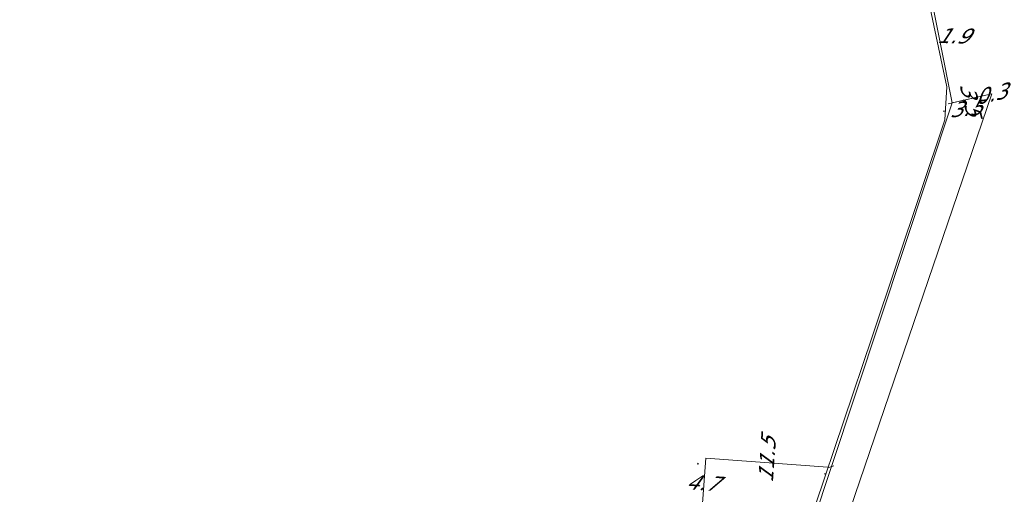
# Model space of a CAD drawing. Header units: metres. Extents: x 124576 to 133557, y 395865 to 402386.
# Tile 224 of 256: x 127513 to 127606, y 402244 to 402289. Entities that reach past the tile are written whole.
import ezdxf
from ezdxf.enums import TextEntityAlignment as Align

# ---------------------------------------------------------------- set-up
doc = ezdxf.new("R2010")
doc.units = ezdxf.units.M
doc.header["$MEASUREMENT"] = 0
for name, color, linetype, lineweight, true_color in [('LG_Datatransport_Ziggo_BV', 3, 'Continuous', 13, 0x00ff00), ('LG_Gas_Hoge_Druk_Enexis_Netbeheer_BV', 7, 'Continuous', 13, 0xff9b00), ('LG_Gas_Hoge_Druk_P_Enexis_Netbeheer_BV', 7, 'Continuous', 13, 0xff9b00), ('LG_Laag_Spanning_Enexis_Netbeheer_BV', 7, 'Continuous', 13, 0x960000), ('MV_Datatransport_lijn', 3, 'Continuous', 0, 0x00ff00)]:
    doc.layers.add(name, color=color, linetype=linetype, lineweight=lineweight, true_color=true_color)
for name, color, linetype, lineweight in [('MV_Datatransport', 7, 'Continuous', 0), ('MV_Gas_Hoge_Druk', 7, 'Continuous', 0), ('MV_Gas_Hoge_Druk_pijl', 7, 'Continuous', 0), ('MV_Laag_Spanning', 7, 'Continuous', 0), ('MV_Laag_Spanning_pijl', 7, 'Continuous', 0)]:
    doc.layers.add(name, color=color, linetype=linetype, lineweight=lineweight)
doc.styles.add('Klic_Annotatie', font='verdanai.ttf', dxfattribs={"oblique": 20, "height": 1.4})

# ---------------------------------------------------------------- blocks, each defined once
blk = doc.blocks.new('Afsluiter_1')
at = {"layer": 'LG_Gas_Hoge_Druk_P_Enexis_Netbeheer_BV'}
blk.add_line((0, -2.5), (0, 2.5), dxfattribs=at)
at = {"layer": 'LG_Gas_Hoge_Druk_P_Enexis_Netbeheer_BV', "extrusion": (0, 0, -1)}
blk.add_solid([(0.25, 2.5), (-0.25, 2.5), (0.25, -2.5), (-0.25, -2.5)], dxfattribs=at)
blk = doc.blocks.new('m_pijl')
at = {"layer": 'MV_Laag_Spanning_pijl'}
blk.add_hatch(color=7, dxfattribs=at).paths.add_polyline_path([(-1, -0.33), (-1, 0), (-1, 0.33), (0, 0)])
at = {"layer": 'MV_Laag_Spanning_pijl', "flags": 128}
blk.add_lwpolyline([(-1, 0), (-1, 0.33), (0, 0), (-1, -0.33), (-1, 0)], close=True, dxfattribs=at)
blk = doc.blocks.new('m_pijl_3')
at = {"layer": 'MV_Gas_Hoge_Druk_pijl'}
blk.add_hatch(color=7, dxfattribs=at).paths.add_polyline_path([(-1, -0.33), (-1, 0), (-1, 0.33), (0, 0)])
at = {"layer": 'MV_Gas_Hoge_Druk_pijl', "flags": 128}
blk.add_lwpolyline([(-1, 0), (-1, 0.33), (0, 0), (-1, -0.33), (-1, 0)], close=True, dxfattribs=at)

msp = doc.modelspace()

# ---------------------------------------------------------------- linework, layer by layer
at = {"layer": 'LG_Datatransport_Ziggo_BV', "flags": 128}
for points in [[(127604.563, 402281.636), (127588.062, 402233.245), (127588.28, 402228.231), (127587.25, 402210.748), (127575.762, 402211.425), (127575.763, 402211.441), (127565.644, 402212.44), (127552.975, 402213.401), (127550.727, 402213.402), (127550.589, 402212.308), (127549.074, 402195.954), (127549.14, 402194.536), (127542.435, 402194.582), (127537.689, 402195.158), (127535.354, 402195.142), (127534.478, 402195.638), (127533.056, 402198.326), (127528.001, 402200.002), (127523.388, 402202.294), (127520.343, 402203.42), (127516.964, 402204.069), (127512.75, 402204.525)], [(127604.563, 402281.636), (127588.062, 402233.245), (127588.28, 402228.231), (127587.25, 402210.748)]]:
    msp.add_lwpolyline(points, dxfattribs=at)
at = {"layer": 'LG_Gas_Hoge_Druk_Enexis_Netbeheer_BV', "flags": 128}
for points in [[(127589.511, 402246.677), (127600.856, 402280.8), (127597.409, 402298.12), (127596.12, 402304.597)], [(127587.726, 402240.583), (127587.756, 402241.4), (127589.511, 402246.677)]]:
    msp.add_lwpolyline(points, dxfattribs=at)
at = {"layer": 'LG_Laag_Spanning_Enexis_Netbeheer_BV', "flags": 128}
msp.add_lwpolyline([(127586.733, 402211.504), (127587.077, 402212.047), (127587.285, 402228.451), (127587.599, 402240.62), (127588.03, 402243.107), (127593.321, 402258.849), (127600.164, 402279.206), (127600.328, 402282.282), (127597.785, 402294.425), (127599.047, 402296.463), (127601.719, 402297.166)], dxfattribs=at)
msp.add_lwpolyline([(127586.733, 402211.504), (127587.077, 402212.047), (127587.285, 402228.451), (127587.599, 402240.62), (127588.03, 402243.107), (127593.321, 402258.849), (127600.164, 402279.206), (127600.328, 402282.282), (127597.785, 402294.425), (127599.047, 402296.463), (127601.719, 402297.166)], dxfattribs=at)
at = {"layer": 'MV_Datatransport_lijn'}
msp.add_line((127604.27, 402281.57), (127604.563, 402281.636), dxfattribs=at)
at = {"layer": 'MV_Gas_Hoge_Druk_pijl'}
for p, q in [((127604.27, 402281.57), (127600.856, 402280.8)), ((127577.37, 402242.82), (127577.718, 402247.479)), ((127577.718, 402247.479), (127589.179, 402246.622))]:
    msp.add_line(p, q, dxfattribs=at)
at = {"layer": 'MV_Laag_Spanning_pijl'}
msp.add_line((127604.27, 402281.569), (127600.476, 402280.714), dxfattribs=at)

# ---------------------------------------------------------------- block references
at = {"layer": 'LG_Gas_Hoge_Druk_P_Enexis_Netbeheer_BV', "xscale": 0.1, "yscale": 0.1, "zscale": 0.1, "rotation": 108}
msp.add_blockref('Afsluiter_1', (127589.511, 402246.677), dxfattribs=at)
at = {"layer": 'MV_Gas_Hoge_Druk_pijl'}
for p, xscale, yscale, zscale, rotation in [((127600, 402280), 0.09999999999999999, 0.09999999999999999, 0.09999999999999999, 193), ((127577, 402247), 0.1, 0.1, 0.1, 85), ((127589, 402246), 0.09999999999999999, 0.09999999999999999, 0.09999999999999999, 356)]:
    msp.add_blockref('m_pijl_3', p, dxfattribs=dict(at, xscale=xscale, yscale=yscale, zscale=zscale, rotation=rotation))
at = {"layer": 'MV_Laag_Spanning_pijl', "xscale": 0.09999999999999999, "yscale": 0.09999999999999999, "zscale": 0.09999999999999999, "rotation": 193}
msp.add_blockref('m_pijl', (127600, 402280), dxfattribs=at)

# ---------------------------------------------------------------- texts
at = {"layer": 'MV_Datatransport', "style": 'Klic_Annotatie', "oblique": 20}
msp.add_text('0.3', height=1.4, rotation=13, dxfattribs=at).set_placement((127604.417, 402281.603), align=Align.MIDDLE_CENTER)
at = {"layer": 'MV_Gas_Hoge_Druk', "style": 'Klic_Annotatie', "oblique": 20}
for s, rotation, p in [('3.5', 283, (127602.563, 402281.185)), ('11.5', 86, (127583.463, 402247.25)), ('4.7', 356, (127577.345, 402245.164))]:
    msp.add_text(s, height=1.4, rotation=rotation, dxfattribs=at).set_placement(p, align=Align.MIDDLE_CENTER)
at = {"layer": 'MV_Laag_Spanning', "style": 'Klic_Annotatie', "oblique": 20}
for s, rotation, p in [('1.9', 359, (127600.888, 402287.082)), ('3.5', 5, (127602.052, 402280.249))]:
    msp.add_text(s, height=1.4, rotation=rotation, dxfattribs=at).set_placement(p, align=Align.MIDDLE_CENTER)

doc.saveas('drawing.dxf')
